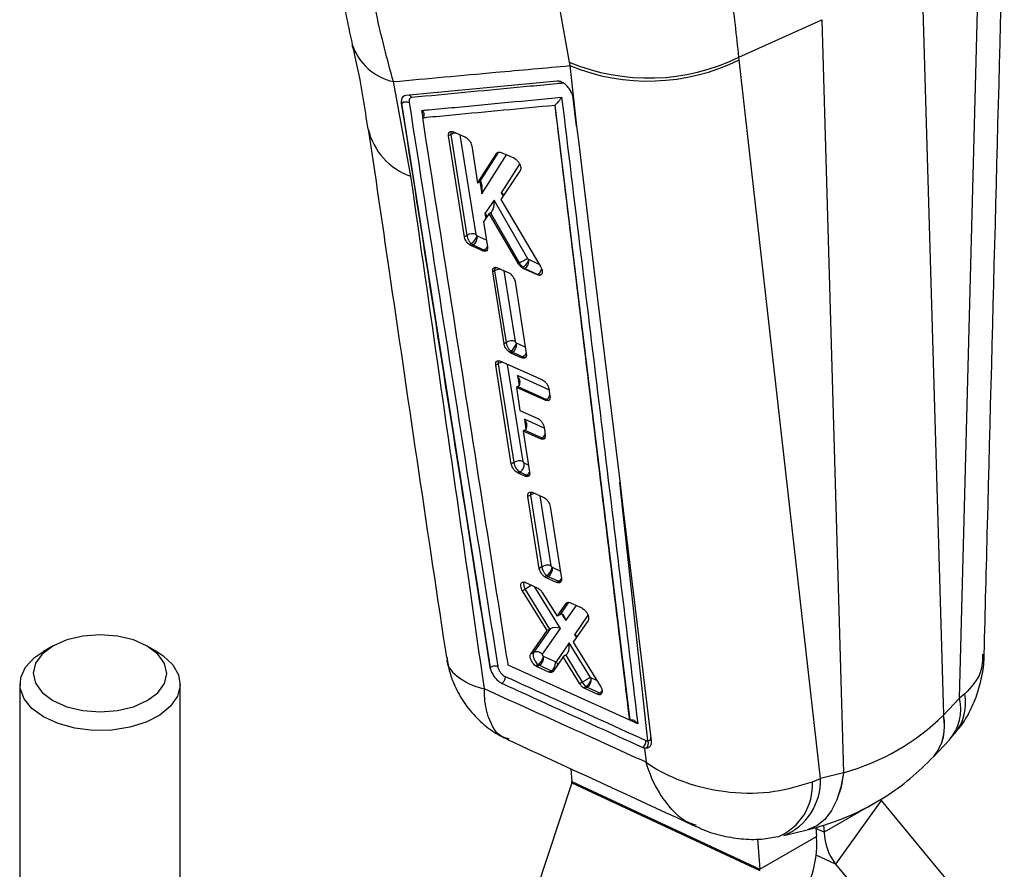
# Model space of a CAD drawing. Extents: x 29 to 375, y 22 to 285.
# Tile 26 of 27: x 317 to 361, y 174 to 212. Entities that reach past the tile are written whole.
import ezdxf

# ---------------------------------------------------------------- set-up
doc = ezdxf.new("R2010")
doc.units = 0
doc.layers.get('0').update_dxf_attribs({"linetype": 'CONTINUOUS'})

msp = doc.modelspace()

# ---------------------------------------------------------------- linework, layer by layer
at = {"color": 7, "linetype": 'CONTINUOUS'}
for p, q in [((358.895213, 181.515369), (359.806272, 216.435269)), ((357.191971, 214.591923), (358.172684, 180.750249)), ((340.845121, 212.951384), (341.364176, 210.096642)), ((348.986735, 210.314164), (352.710881, 212.005045)), ((352.710881, 212.005045), (353.691594, 178.163371)), ((348.99963, 210.196728), (348.986735, 210.314164)), ((352.648326, 177.909118), (348.99963, 210.196728)), ((341.364176, 210.096642), (341.394813, 209.941037)), ((341.394813, 209.941037), (341.695967, 207.219717)), ((340.822724, 209.245878), (334.018228, 208.598552)), ((334.251873, 204.96859), (333.461299, 209.223523)), ((341.695967, 207.219717), (341.542951, 208.480022)), ((333.834483, 208.25456), (333.829092, 208.251448)), ((333.829121, 208.251464), (337.813254, 182.895101)), ((340.724234, 208.171063), (340.718858, 208.167149)), ((340.718858, 208.167149), (344.080837, 180.521225)), ((336.039654, 206.839586), (335.940393, 206.782284)), ((336.656086, 202.249556), (335.940393, 206.782284)), ((336.039685, 206.839691), (336.039654, 206.839586)), ((336.039654, 206.839586), (336.76234, 202.310894)), ((336.159262, 206.9656), (336.669646, 206.744569)), ((336.669646, 206.744569), (336.748906, 206.69823)), ((336.980964, 206.332382), (337.243236, 204.662808)), ((337.243236, 204.662808), (338.109154, 206.002296)), ((338.166434, 206.035363), (337.331503, 204.713416)), ((338.166434, 206.035363), (338.109154, 206.002296)), ((338.166535, 206.035422), (338.166434, 206.035363)), ((338.166536, 206.035428), (338.220695, 206.054259)), ((338.306466, 206.034632), (338.868807, 205.790346)), ((338.868807, 205.790346), (338.94216, 205.748132)), ((339.156709, 205.224753), (338.296509, 203.927257)), ((337.317789, 204.705847), (337.243236, 204.662808)), ((338.296509, 203.927257), (340.079049, 200.906808)), ((337.987158, 203.901804), (337.578901, 203.292195)), ((339.509668, 201.264053), (337.987158, 203.901804)), ((337.766307, 203.288684), (337.5165, 202.92326)), ((337.825842, 203.323053), (337.766307, 203.288684)), ((339.088925, 201.034361), (337.766307, 203.288684)), ((337.829553, 203.325254), (339.136128, 201.061611)), ((337.5165, 202.92326), (337.693338, 201.797543)), ((336.76234, 202.310894), (336.656086, 202.249556)), ((337.235017, 202.28379), (337.220369, 202.293141)), ((336.959673, 201.941163), (336.875484, 201.892562)), ((336.967306, 201.836176), (336.875484, 201.892562)), ((337.047943, 201.882726), (336.967306, 201.836176)), ((337.475797, 201.614052), (336.967306, 201.836176)), ((337.047943, 201.882726), (337.545969, 201.654572)), ((337.545972, 201.654563), (337.475797, 201.614052)), ((338.145024, 200.854563), (338.62133, 200.645983)), ((339.136128, 201.061611), (339.088925, 201.034361)), ((339.281805, 200.875057), (339.24535, 200.854012)), ((339.330862, 200.802337), (339.24535, 200.854012)), ((339.281805, 200.875057), (339.281819, 200.875065)), ((339.537452, 201.231386), (339.509668, 201.264053)), ((339.551399, 201.222624), (339.537452, 201.231386)), ((338.013196, 200.721503), (337.927204, 200.671861)), ((338.434736, 197.439844), (337.927204, 200.671861)), ((338.013224, 200.721607), (338.013196, 200.721503)), ((338.013196, 200.721503), (338.528259, 197.493834)), ((338.62133, 200.645983), (338.688948, 200.607528)), ((339.364232, 200.821601), (339.330862, 200.802337)), ((339.930625, 200.539443), (339.330862, 200.802337)), ((339.364232, 200.821601), (339.952493, 200.55211)), ((339.952518, 200.552082), (339.930625, 200.539443)), ((339.952493, 200.55211), (339.952518, 200.552082)), ((338.931188, 200.232794), (339.436135, 196.999141)), ((338.528259, 197.493834), (338.434736, 197.439844)), ((338.528259, 197.493834), (338.528273, 197.493827)), ((339.001174, 197.466603), (338.98808, 197.474683)), ((338.735426, 197.115856), (338.663444, 197.074302)), ((338.744676, 197.02561), (338.663444, 197.074302)), ((338.813954, 197.065604), (338.744676, 197.02561)), ((339.219495, 196.816166), (338.744676, 197.02561)), ((338.813954, 197.065604), (339.280963, 196.851659)), ((339.280967, 196.851653), (339.219495, 196.816166)), ((338.167192, 196.540222), (338.061794, 196.479377)), ((338.762237, 192.035697), (338.061794, 196.479377)), ((338.167192, 196.540222), (338.875576, 192.101127)), ((338.275324, 196.658812), (340.139901, 195.835528)), ((339.060264, 195.5203), (338.987026, 195.47802)), ((339.060264, 195.5203), (340.338652, 194.934892)), ((338.987026, 195.47802), (339.14841, 194.448752)), ((340.284684, 194.903737), (338.987026, 195.47802)), ((340.445043, 195.426503), (340.498306, 195.083168)), ((340.338652, 194.934892), (340.284684, 194.903737)), ((339.14841, 194.448752), (339.9265, 194.10378)), ((339.372683, 193.562683), (339.294421, 193.517504)), ((339.294421, 193.517504), (339.584165, 191.669471)), ((340.071671, 193.172216), (339.294421, 193.517504)), ((339.372683, 193.562683), (340.139659, 193.211465)), ((340.231382, 193.694606), (340.284783, 193.351351)), ((340.139659, 193.211465), (340.071671, 193.172216)), ((338.875576, 192.101127), (338.762237, 192.035697)), ((339.157305, 191.678692), (339.067054, 191.626591)), ((339.371691, 191.490687), (339.067054, 191.626591)), ((339.157305, 191.678692), (339.458407, 191.540747)), ((339.458407, 191.540747), (339.371691, 191.490687)), ((339.726417, 190.758697), (340.198431, 190.547639)), ((339.620442, 190.640562), (339.510998, 190.577381)), ((340.018621, 187.345471), (339.510998, 190.577381)), ((339.620466, 190.64066), (339.620442, 190.640562)), ((339.620442, 190.640562), (340.135502, 187.412945)), ((340.198431, 190.547639), (340.253118, 190.517288)), ((340.505879, 190.132936), (341.010107, 186.898919)), ((340.135502, 187.412945), (340.018621, 187.345471)), ((340.135502, 187.412945), (340.135522, 187.412937)), ((340.608642, 187.385581), (340.597433, 187.392225)), ((339.403722, 186.714888), (339.924529, 186.47962)), ((340.354379, 187.025716), (340.257589, 186.96984)), ((340.32602, 186.929646), (340.257589, 186.96984)), ((340.421291, 186.984645), (340.32602, 186.929646)), ((340.796089, 186.717454), (340.32602, 186.929646)), ((340.421291, 186.984645), (340.888305, 186.770698)), ((340.8883, 186.770687), (340.796089, 186.717454)), ((340.888313, 186.770694), (340.8883, 186.770687)), ((339.382231, 186.401779), (339.267973, 186.335819)), ((340.369693, 184.552001), (339.267973, 186.335819)), ((339.382231, 186.401779), (340.481993, 184.616831)), ((339.924529, 186.47962), (339.973938, 186.452446)), ((340.151162, 186.26659), (340.820636, 185.195392)), ((341.421172, 185.802801), (341.924883, 185.574777)), ((340.820636, 185.195392), (341.230887, 185.777456)), ((341.924883, 185.574777), (341.966796, 185.552284)), ((340.947619, 185.268698), (340.820636, 185.195392)), ((342.207148, 185.004191), (341.542456, 184.035988)), ((339.634726, 183.501043), (340.369693, 184.552001)), ((340.504843, 184.630494), (339.774466, 183.581723)), ((340.163824, 183.495654), (340.964305, 184.645091)), ((340.481993, 184.616831), (340.369693, 184.552001)), ((341.542456, 184.035988), (342.758106, 182.075898)), ((318.171566, 183.862435), (317.74776, 183.618907)), ((322.830301, 183.613466), (322.407017, 183.857901)), ((339.774404, 183.581678), (339.634726, 183.501043)), ((339.774466, 183.581723), (339.774404, 183.581678)), ((341.357113, 184.007639), (340.777382, 183.156118)), ((342.316503, 182.450446), (341.357113, 184.007639)), ((340.213931, 183.393305), (340.203661, 183.399231)), ((340.742074, 183.151352), (340.213931, 183.393305)), ((341.092232, 183.378148), (340.637803, 182.713761)), ((341.202164, 183.44161), (341.092232, 183.378148)), ((341.835361, 182.167285), (341.092232, 183.378148)), ((341.205073, 183.443324), (341.950346, 182.233664)), ((337.814121, 182.8956), (337.813255, 182.8951)), ((337.813255, 182.8951), (337.818399, 182.86692)), ((337.814121, 182.8956), (337.814069, 182.896158)), ((344.080837, 180.521225), (338.621828, 182.998386)), ((339.963728, 183.030309), (339.854269, 182.96712)), ((339.917985, 182.929886), (339.854269, 182.96712)), ((340.026376, 182.992459), (339.917985, 182.929886)), ((340.448336, 182.687651), (339.917985, 182.929886)), ((339.963694, 183.030396), (339.963728, 183.030309)), ((340.026376, 182.992459), (340.556026, 182.749819)), ((340.556008, 182.749809), (340.448336, 182.687651)), ((340.556026, 182.749819), (340.556008, 182.749809)), ((342.347581, 182.416914), (342.316503, 182.450446)), ((342.357312, 182.411383), (342.347581, 182.416914)), ((316.687455, 182.146204), (316.675181, 170.68215)), ((323.875177, 170.674441), (323.887449, 182.138496)), ((341.950326, 182.233652), (341.835361, 182.167285)), ((341.950346, 182.233664), (341.950326, 182.233652)), ((342.114507, 182.042989), (342.007532, 181.981234)), ((342.063496, 181.94931), (342.007532, 181.981234)), ((342.169646, 182.010589), (342.063496, 181.94931)), ((342.624248, 181.692768), (342.063496, 181.94931)), ((342.169646, 182.010589), (342.730063, 181.753854)), ((342.730063, 181.753854), (342.624248, 181.692768)), ((358.174357, 180.752019), (358.895213, 181.515369)), ((359.128783, 181.708813), (358.895213, 181.515369)), ((344.082145, 180.52198), (344.080837, 180.521225)), ((344.094657, 180.528766), (344.082145, 180.52198)), ((357.728224, 178.886312), (358.44908, 179.649661)), ((358.443292, 179.654297), (358.688365, 179.9471)), ((344.665009, 179.302083), (344.749148, 179.272855)), ((344.749148, 179.272855), (344.817685, 178.634677)), ((344.82098, 179.264428), (344.749148, 179.272855)), ((341.439011, 178.342704), (341.484546, 177.76754)), ((352.289599, 177.760636), (352.648326, 177.909118)), ((353.689178, 178.162781), (352.648326, 177.909118)), ((341.476332, 177.707104), (337.65925, 166.170526)), ((341.476332, 177.707104), (349.922941, 173.765408)), ((341.484546, 177.76754), (349.931155, 173.825844)), ((355.357418, 176.958359), (352.811833, 175.488824)), ((355.374065, 176.912275), (353.327896, 174.06022)), ((355.374065, 176.912275), (360.604349, 170.59863)), ((352.443792, 175.711528), (352.47674, 175.295379)), ((352.786415, 175.809868), (352.811833, 175.488824)), ((349.823172, 175.189779), (349.931155, 173.825844)), ((349.931155, 173.825844), (352.47674, 175.295379)), ((351.008534, 175.344812), (352.049386, 175.598475)), ((353.327896, 174.06022), (358.558182, 167.746573))]:
    msp.add_line(p, q, dxfattribs=at)
at = {"color": 8, "linetype": 'CONTINUOUS'}
for p, q in [((341.112999, 209.147839), (341.08885, 209.151147)), ((334.794535, 207.619663), (334.746704, 207.926421)), ((337.181241, 202.35773), (336.46721, 206.832238)), ((337.437506, 204.178176), (338.54467, 205.93115)), ((339.131935, 205.512396), (338.299827, 204.228113)), ((337.350938, 204.720579), (337.437506, 204.178176)), ((338.299827, 204.228113), (338.391452, 204.070467)), ((337.578901, 203.292195), (337.614824, 203.067093)), ((337.646572, 202.095252), (337.235017, 202.28379)), ((340.019124, 201.00835), (339.551399, 201.222624)), ((338.947184, 197.540572), (338.438881, 200.725881)), ((339.391028, 197.288002), (339.001174, 197.466603)), ((339.294477, 192.147963), (338.59734, 196.516629)), ((340.453992, 195.368812), (339.03479, 196.018694)), ((339.03479, 196.018694), (339.108169, 195.5589)), ((340.237816, 193.65325), (339.347209, 194.061077)), ((339.347209, 194.061077), (339.420588, 193.601287)), ((339.533416, 191.993155), (339.345487, 192.079248)), ((344.897577, 179.593955), (343.638393, 191.20751)), ((340.554433, 187.459647), (340.051144, 190.613497)), ((340.959273, 187.224951), (340.608642, 187.385581)), ((340.964305, 184.645091), (339.799078, 186.53629)), ((341.337784, 185.824145), (340.950464, 185.270331)), ((341.298463, 185.816467), (341.230887, 185.777456)), ((341.210724, 184.999682), (341.687942, 185.682035)), ((341.032335, 185.285511), (341.210724, 184.999682)), ((342.202896, 185.250631), (341.603135, 184.369739)), ((341.603135, 184.369739), (341.683287, 184.241127)), ((342.626531, 182.288049), (342.357312, 182.411383)), ((344.445936, 180.362295), (344.087908, 180.525106)), ((352.811833, 175.488824), (352.447981, 175.65862)), ((353.327896, 174.06022), (352.45729, 174.466497))]:
    msp.add_line(p, q, dxfattribs=at)
at = {"color": 7, "linetype": 'CONTINUOUS', "flags": 128}
for points in [[(341.695967, 207.219717), (341.776208, 206.558683), (342.535943, 200.298326), (343.556188, 191.885744)], [(343.556188, 191.885744), (343.599899, 191.525136), (343.78957, 189.96015), (344.547766, 183.700265), (345.04383, 179.600288)], [(318.166657, 181.407358), (318.787977, 181.13135), (319.511519, 180.957607), (320.287976, 180.897967), (321.064431, 180.9565), (321.787974, 181.129211), (322.409295, 181.404334), (322.88605, 181.763117), (323.185752, 182.181112), (323.287976, 182.62983), (323.185753, 183.078697), (322.886053, 183.497119), (322.409297, 183.856583), (321.787977, 184.132591), (321.064435, 184.306334), (320.287978, 184.365974), (319.511521, 184.307442), (318.787978, 184.134731), (318.166657, 183.859608), (317.689902, 183.500825), (317.3902, 183.08283), (317.287978, 182.634111), (317.3902, 182.185244), (317.689901, 181.766822), (318.166657, 181.407358)], [(317.741868, 180.672815), (317.223432, 181.052163), (316.87018, 181.490281), (316.701153, 181.963553), (316.725464, 182.446464), (316.941804, 182.91298), (317.338506, 183.337951), (317.74776, 183.618907)], [(322.830301, 183.613466), (323.111349, 183.430924), (323.55016, 183.019407), (323.813078, 182.560609), (323.885927, 182.079263), (323.764784, 181.601317), (323.456175, 181.152539), (322.97674, 180.757122), (322.352326, 180.436382), (321.616592, 180.207612), (320.809206, 180.083143), (319.97369, 180.069689), (319.15509, 180.167971), (318.397537, 180.372691), (317.741868, 180.672815), (317.741868, 180.672815)]]:
    msp.add_lwpolyline(points, dxfattribs=at)
at = {"color": 8, "linetype": 'CONTINUOUS', "flags": 128}
for points in [[(338.178121, 206.046003), (338.166559, 206.035458), (338.166535, 206.035422), (338.166535, 206.035422)], [(338.188146, 196.675759), (338.166852, 196.600078), (338.167191, 196.540285), (338.167196, 196.540225), (338.167196, 196.540225)], [(339.334021, 186.731951), (339.315541, 186.670302), (339.320557, 186.571305), (339.353699, 186.46113), (339.382196, 186.401842), (339.382231, 186.401779), (339.382231, 186.401779)], [(353.689178, 178.162781), (353.571673, 177.521479), (353.387748, 176.949938), (353.141967, 176.462345), (352.840432, 176.070803), (352.490628, 175.785026), (352.101238, 175.612117), (352.049386, 175.598475)], [(353.691594, 178.163371), (353.574207, 177.522036), (353.390383, 176.950478), (353.144686, 176.462886), (352.843214, 176.071367), (352.493453, 175.785644), (352.104088, 175.612802), (352.053639, 175.59951)]]:
    msp.add_lwpolyline(points, dxfattribs=at)
at = {"color": 8, "linetype": 'CONTINUOUS'}
for centre, radius, start, end in [((333.996236, 211.667998), 2.502322, 197.9798904, 257.6562594), ((341.00683, 184.092579), 2.823424, 117.8481586, 125.1276678), ((342.539324, 182.061051), 0.361596, 301.8362136, 326.4629966), ((356.831365, 181.022688), 2.121839, 319.6772594, 13.4263601), ((356.968632, 181.290353), 2.20031, 322.0386915, 10.9634225), ((356.069996, 180.267018), 2.157501, 320.0916031, 12.9427239), ((356.072102, 180.268522), 2.157138, 320.151414, 12.9522154), ((349.982681, 177.807537), 2.66758, 292.5779785, 2.1823425), ((349.761908, 177.618388), 2.53169, 292.9347553, 3.2209707)]:
    msp.add_arc(centre, radius, start, end, dxfattribs=at)
at = {"color": 7, "linetype": 'CONTINUOUS'}
for centre, radius, start, end in [((344.933687, 218.677621), 9.293794, 247.4136944, 295.8554757), ((344.913756, 218.499786), 9.253926, 247.6499059, 296.2014599), ((335.177421, 207.729909), 2.912306, 192.6522477, 251.469714), ((337.017833, 201.922506), 0.46489, 69.4210206, 123.3380254), ((336.615477, 202.468628), 0.629834, 303.1263967, 343.8218897), ((336.812941, 202.236503), 0.424716, 303.5947422, 6.3925424), ((340.129578, 199.67437), 1.706276, 111.3037122, 125.6077419), ((339.129164, 201.175501), 0.424856, 303.5928663, 6.3680421), ((338.412157, 197.611835), 0.592029, 303.0955388, 346.6048933), ((338.578836, 197.41958), 0.424947, 303.5928094, 6.353028), ((338.422678, 196.146086), 0.469698, 95.235702, 122.9520548), ((340.113838, 195.278015), 0.410213, 303.2327875, 338.0324033), ((339.928683, 193.541338), 0.39157, 302.601579, 334.4521705), ((339.13107, 191.712742), 0.464887, 69.4209446, 123.3383479), ((338.921466, 192.033972), 0.426431, 303.5766281, 6.0948107), ((339.253118, 191.863882), 0.382831, 302.4280083, 330.3610796), ((340.05157, 187.490373), 0.554616, 303.0916656, 349.8070084), ((340.186084, 187.338794), 0.425141, 303.5900315, 6.3181315), ((339.79101, 183.346887), 0.425461, 303.5869905, 6.2633754), ((341.934199, 182.365166), 0.425629, 303.5849551, 6.2337566), ((344.456758, 179.580705), 0.347846, 306.7760403, 6.0265599), ((344.644018, 179.479228), 0.278306, 309.4833254, 24.345157), ((341.328958, 177.75791), 0.155885, 340.9789866, 3.5420068), ((355.439255, 176.961872), 0.081913, 182.4585799, 217.264668), ((347.653333, 174.996877), 4.832635, 340.9791211, 3.5412957), ((355.34871, 175.597723), 2.539214, 182.457988, 217.2650928)]:
    msp.add_arc(centre, radius, start, end, dxfattribs=at)
for centre, major_axis, ratio, start_param, end_param in [((337.162, 204.457394), (0.255483, 0.27009), 0.244231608, 0.620503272, 0.686540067), ((337.229759, 204.03284), (0.14125, 0.687867), 0.257165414, 4.977738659, 6.490850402), ((338.09208, 204.082774), (0.331919, -0.008037), 0.574145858, 0.338958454, 0.908495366), ((337.779411, 203.756467), (0.014983, 0.449664), 0.478963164, 3.445441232, 5.057426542), ((337.371154, 203.146856), (0.302867, -0.066431), 0.722393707, 0.276407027, 0.983607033), ((337.678941, 203.606445), (-0.128443, 0.292733), 0.76600931, 3.226051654, 3.243611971), ((337.01962, 202.185935), (-0.183557, 0.307589), 0.570689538, 2.095590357, 2.445616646), ((339.33615, 201.130056), (-0.187717, 0.313521), 0.569998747, 1.450017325, 2.120364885), ((339.335938, 201.12527), (-0.183917, 0.308103), 0.570628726, 2.119327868, 2.445106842), ((338.785673, 197.369562), (-0.184141, 0.308423), 0.570590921, 2.134975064, 2.444806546), ((338.827044, 195.873357), (-0.256658, 0.337746), 0.597388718, 3.109715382, 4.688864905), ((339.039991, 195.775844), (0.126824, 0.271879), 0.629909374, 3.874283, 3.954227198), ((339.139462, 193.915741), (-0.256658, 0.337746), 0.597388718, 3.109715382, 4.688864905), ((339.35241, 193.818228), (0.126824, 0.271879), 0.629909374, 3.874283, 3.954227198), ((340.39303, 187.289386), (-0.184745, 0.309283), 0.570489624, 2.181332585, 2.444069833), ((340.837458, 185.119552), (0.23663, 0.187329), 0.199814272, 0.922695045, 0.936115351), ((341.002977, 184.854345), (0.011338, 0.433135), 0.501872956, 5.06768158, 6.578945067), ((340.592106, 184.766666), (0.236559, 0.187802), 0.201177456, 4.076412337, 4.181166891), ((340.756558, 184.499754), (0.336311, -0.009439), 0.564142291, 0.920884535, 2.432224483), ((341.395389, 184.2244), (0.33629, -0.006802), 0.560274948, 0.350068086, 0.916288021), ((341.149367, 183.862301), (0.009971, 0.437629), 0.497003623, 3.446129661, 5.062221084), ((341.049965, 183.716299), (-0.144605, 0.278847), 0.781195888, 3.176873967, 3.190626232), ((339.998015, 183.299249), (-0.186271, 0.31146), 0.570235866, 2.198765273, 2.442800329), ((342.1417, 182.319856), (-0.188408, 0.314507), 0.569886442, 1.504195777, 2.226499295), ((342.141189, 182.318766), (-0.187295, 0.31292), 0.570067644, 2.228472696, 2.442081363), ((342.918013, 196.595397), (-15.054081, 16.038849), 0.668297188, 2.811932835, 3.160560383), ((356.500229, 190.638996), (4.76005, 12.553775), 0.493882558, 4.011979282, 4.012198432), ((355.305272, 189.949162), (8.493317, 10.62559), 0.678760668, 3.862825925, 3.863045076)]:
    msp.add_ellipse(centre, major_axis=major_axis, ratio=ratio, start_param=start_param, end_param=end_param, dxfattribs=at)
for points, knots in [([(360.005476, 183.494973), (360.055346, 185.427948), (360.353096, 196.968643), (360.656639, 208.513581), (360.90934, 218.124834)], [0, 0, 0, 0, 0.167492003, 1, 1, 1, 1]), ([(330.710161, 216.403531), (330.726221, 216.230864), (330.799031, 215.448061), (330.996381, 214.087254), (331.279049, 212.413027), (331.511485, 211.375727), (331.618904, 210.896343)], [0, 0, 0, 0, 0.089043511, 0.40368869, 0.724416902, 1, 1, 1, 1]), ([(348.986735, 210.314164), (348.881644, 211.282257), (348.668165, 213.24881), (348.354548, 215.477863), (348.195318, 216.6096)], [0, 0, 0, 0, 0.492278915, 1, 1, 1, 1]), ([(333.461299, 209.223523), (333.191106, 210.224806), (332.644583, 212.250112), (332.304069, 214.479372), (332.131901, 215.606518)], [0, 0, 0, 0, 0.494385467, 1, 1, 1, 1]), ([(331.606368, 210.865639), (331.621048, 210.806866), (331.822955, 209.998492), (332.067605, 208.730404), (332.242245, 207.557643), (332.311671, 207.091419)], [0, 0, 0, 0, 0.045104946, 0.620386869, 1, 1, 1, 1]), ([(333.461299, 209.223523), (334.993741, 209.362886), (337.637163, 209.603282), (340.282871, 209.841091), (341.394813, 209.941037)], [0, 0, 0, 0, 0.579718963, 1, 1, 1, 1]), ([(341.467835, 208.728718), (341.450513, 208.762527), (341.401736, 208.85773), (341.290496, 209.004715), (341.138649, 209.14266), (340.980506, 209.229904), (340.876459, 209.249777), (340.828171, 209.246275), (340.822866, 209.24589)], [0, 0, 0, 0, 0.1181515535, 0.3327010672, 0.5469811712, 0.7606719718, 0.973708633, 1, 1, 1, 1]), ([(341.08885, 209.151147), (340.990238, 209.141779), (340.497179, 209.09494), (338.42644, 208.89828), (336.257462, 208.692493), (334.483218, 208.524391), (334.286046, 208.50571)], [0, 0, 0, 0, 0.043477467, 0.217387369, 0.913028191, 1, 1, 1, 1]), ([(334.018235, 208.598542), (333.981983, 208.589386), (333.909483, 208.571076), (333.840874, 208.478715), (333.816726, 208.36567), (333.82592, 208.280804), (333.829058, 208.25184)], [0, 0, 0, 0, 0.272319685, 0.544619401, 0.844587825, 1, 1, 1, 1]), ([(334.286048, 208.505702), (334.273012, 208.503217), (334.234859, 208.495945), (334.190563, 208.456663), (334.163124, 208.385382), (334.167738, 208.324184), (334.170035, 208.293716)], [0, 0, 0, 0, 0.156200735, 0.457128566, 0.729720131, 1, 1, 1, 1]), ([(334.177766, 208.613733), (334.198812, 208.602349), (334.242499, 208.578717), (334.271182, 208.530626), (334.286048, 208.505702)], [0, 0, 0, 0, 0.481722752, 1, 1, 1, 1]), ([(334.746704, 207.926421), (334.845227, 207.935737), (335.337839, 207.982318), (337.429225, 208.180076), (339.422737, 208.368982), (341.021999, 208.52053)], [0, 0, 0, 0, 0.0471126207, 0.2355617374, 1, 1, 1, 1]), ([(340.724234, 208.171063), (340.735684, 208.180147), (340.761638, 208.200742), (340.811744, 208.248707), (340.882382, 208.325178), (340.9588, 208.422024), (341.003017, 208.488474), (341.021635, 208.519915), (341.021999, 208.52053)], [0, 0, 0, 0, 0.084473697, 0.19149307, 0.360723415, 0.667066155, 0.993490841, 1, 1, 1, 1]), ([(341.021999, 208.52053), (341.597524, 203.800972), (342.741944, 194.416211), (343.880136, 185.02881), (344.445936, 180.362295)], [0, 0, 0, 0, 0.502895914, 1, 1, 1, 1]), ([(341.542951, 208.480022), (341.530907, 208.542439), (341.515177, 208.623954), (341.476821, 208.708832), (341.467835, 208.728718)], [0, 0, 0, 0, 0.765715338, 1, 1, 1, 1]), ([(333.834449, 208.255364), (333.83438, 208.255843), (333.834308, 208.25634), (333.834227, 208.256839), (333.834224, 208.256858)], [0, 0, 0, 0, 0.960926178, 1, 1, 1, 1]), ([(333.834393, 208.255736), (333.858663, 208.26955), (333.907202, 208.297178), (334.000646, 208.31709), (334.094797, 208.318184), (334.144993, 208.301624), (334.170091, 208.293345)], [0, 0, 0, 0, 0.250001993, 0.500000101, 0.749999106, 1, 1, 1, 1]), ([(337.814069, 182.896158), (337.405443, 185.480154), (336.06974, 193.926621), (334.750266, 202.384294), (333.834454, 208.254543)], [0, 0, 0, 0, 0.305926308, 1, 1, 1, 1]), ([(334.170038, 208.293715), (335.086597, 202.423243), (336.407132, 193.965356), (337.744841, 185.518217), (338.15407, 182.93409)], [0, 0, 0, 0, 0.694082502, 1, 1, 1, 1]), ([(334.746704, 207.926421), (334.747523, 207.925574), (334.752164, 207.92078), (334.778522, 207.89192), (334.815075, 207.837742), (334.839719, 207.762363), (334.839738, 207.696005), (334.820214, 207.641134), (334.792899, 207.616058), (334.780181, 207.604383)], [0, 0, 0, 0, 0.008683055, 0.049167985, 0.289065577, 0.49652331, 0.67774864, 0.849966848, 1, 1, 1, 1]), ([(334.780181, 207.604383), (334.834752, 207.609546), (335.28332, 207.651985), (337.262471, 207.839374), (339.187742, 208.02195), (340.718858, 208.167149)], [0, 0, 0, 0, 0.027573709, 0.226655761, 1, 1, 1, 1]), ([(344.082145, 180.52198), (343.524323, 185.125504), (342.407426, 194.342889), (341.289833, 203.555673), (340.724304, 208.170497), (340.724234, 208.171063)], [0, 0, 0, 0, 0.499408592, 0.999938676, 1, 1, 1, 1]), ([(338.621828, 182.998386), (338.619418, 183.013707), (338.534167, 183.555649), (338.117831, 186.204287), (336.835326, 194.387946), (335.64379, 202.050598), (334.780181, 207.604383)], [0, 0, 0, 0, 0.001869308, 0.066123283, 0.323139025, 1, 1, 1, 1]), ([(332.337844, 207.084179), (332.644768, 204.991522), (333.787117, 197.202791), (334.943641, 189.281291), (335.827723, 183.47768), (335.847518, 183.347732)], [0, 0, 0, 0, 0.264251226, 0.983525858, 1, 1, 1, 1]), ([(335.940393, 206.782284), (335.938094, 206.814558), (335.933496, 206.879111), (335.965507, 206.948618), (336.022634, 206.986688), (336.091655, 206.989897), (336.140166, 206.972462), (336.159267, 206.965597)], [0, 0, 0, 0, 0.21555543, 0.431136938, 0.646046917, 0.860638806, 1, 1, 1, 1]), ([(336.748906, 206.69823), (336.778737, 206.673152), (336.838395, 206.622996), (336.912412, 206.520569), (336.962058, 206.419597), (336.975252, 206.358731), (336.980964, 206.332382)], [0, 0, 0, 0, 0.265588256, 0.531163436, 0.797033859, 1, 1, 1, 1]), ([(338.109154, 206.002296), (338.120412, 206.015266), (338.146917, 206.045802), (338.214118, 206.063429), (338.27503, 206.044434), (338.306466, 206.034632)], [0, 0, 0, 0, 0.263235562, 0.61977628, 1, 1, 1, 1]), ([(338.94216, 205.748132), (338.972265, 205.723155), (339.032473, 205.673202), (339.108099, 205.570128), (339.161826, 205.460206), (339.186639, 205.353995), (339.182341, 205.273582), (339.16382, 205.2383), (339.156709, 205.224753)], [0, 0, 0, 0, 0.178117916, 0.356218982, 0.534517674, 0.712474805, 0.889598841, 1, 1, 1, 1]), ([(337.554333, 181.928967), (337.308762, 183.643684), (336.211386, 191.306196), (335.108193, 198.998032), (334.251873, 204.96859)], [0, 0, 0, 0, 0.22377997, 1, 1, 1, 1]), ([(336.875484, 201.892562), (336.845979, 201.919063), (336.78697, 201.972064), (336.715601, 202.076927), (336.671988, 202.17294), (336.660464, 202.228463), (336.656086, 202.249556)], [0, 0, 0, 0, 0.276718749, 0.553423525, 0.830346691, 1, 1, 1, 1]), ([(336.76234, 202.310894), (336.762342, 202.310874), (336.765953, 202.275941), (336.781761, 202.20208), (336.833051, 202.090552), (336.896115, 202.002066), (336.941429, 201.957043), (336.959655, 201.941177), (336.959672, 201.941163)], [0, 0, 0, 0, 0.000161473, 0.276780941, 0.548921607, 0.820977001, 0.999836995, 1, 1, 1, 1]), ([(337.220369, 202.293141), (337.216927, 202.296202), (337.208288, 202.303883), (337.196168, 202.319652), (337.185622, 202.33914), (337.182704, 202.351521), (337.181241, 202.35773)], [0, 0, 0, 0, 0.181964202, 0.456641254, 0.727468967, 1, 1, 1, 1]), ([(337.693338, 201.797543), (337.695656, 201.765215), (337.700292, 201.700555), (337.668456, 201.630983), (337.611564, 201.592923), (337.542907, 201.589804), (337.494688, 201.607228), (337.475797, 201.614055)], [0, 0, 0, 0, 0.2157289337, 0.431480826, 0.6466484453, 0.8615588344, 1, 1, 1, 1]), ([(337.689224, 201.823731), (337.684042, 201.811533), (337.665697, 201.768344), (337.61556, 201.704948), (337.569166, 201.671364), (337.545969, 201.654572)], [0, 0, 0, 0, 0.164449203, 0.582222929, 1, 1, 1, 1]), ([(337.927204, 200.671861), (337.924912, 200.704141), (337.920329, 200.768706), (337.952183, 200.838121), (338.009044, 200.876039), (338.077744, 200.879059), (338.12603, 200.861479), (338.145024, 200.854563)], [0, 0, 0, 0, 0.215528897, 0.431084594, 0.646058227, 0.860773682, 1, 1, 1, 1]), ([(339.24535, 200.854012), (339.215574, 200.879695), (339.156443, 200.930697), (339.111324, 200.999971), (339.088925, 201.034361)], [0, 0, 0, 0, 0.503557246, 1, 1, 1, 1]), ([(339.537452, 201.231386), (339.535845, 201.222902), (339.531929, 201.202228), (339.515715, 201.153716), (339.480613, 201.083209), (339.421871, 201.000362), (339.352405, 200.925479), (339.305343, 200.891872), (339.281812, 200.875068)], [0, 0, 0, 0, 0.075340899, 0.183585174, 0.387688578, 0.591795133, 0.795895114, 1, 1, 1, 1]), ([(340.079048, 200.906809), (340.09768, 200.870492), (340.134947, 200.797855), (340.156096, 200.691713), (340.147661, 200.603168), (340.108765, 200.541475), (340.044586, 200.513881), (339.980244, 200.520009), (339.940729, 200.535486), (339.930625, 200.539443)], [0, 0, 0, 0, 0.158541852, 0.317101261, 0.475144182, 0.632447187, 0.789281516, 0.946117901, 1, 1, 1, 1]), ([(338.688948, 200.607528), (338.718874, 200.583516), (338.778723, 200.535494), (338.854629, 200.434788), (338.909481, 200.329403), (338.924234, 200.263743), (338.93119, 200.232787)], [0, 0, 0, 0, 0.256797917, 0.513574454, 0.770665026, 1, 1, 1, 1]), ([(339.952493, 200.55211), (339.976011, 200.568801), (340.023048, 200.602183), (340.081039, 200.683156), (340.117252, 200.754007), (340.124958, 200.794775), (340.126652, 200.803735)], [0, 0, 0, 0, 0.304719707, 0.609444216, 0.914161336, 1, 1, 1, 1]), ([(338.663444, 197.074302), (338.633794, 197.099861), (338.574495, 197.150979), (338.501252, 197.254438), (338.453035, 197.35472), (338.440168, 197.414576), (338.434736, 197.439844)], [0, 0, 0, 0, 0.26795863, 0.535905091, 0.804085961, 1, 1, 1, 1]), ([(338.947184, 197.540572), (338.916345, 197.551098), (338.854667, 197.572149), (338.736978, 197.570953), (338.619623, 197.545916), (338.558723, 197.51119), (338.528273, 197.493827)], [0, 0, 0, 0, 0.25000144, 0.5000006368, 0.7499993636, 1, 1, 1, 1]), ([(338.528273, 197.493827), (338.528275, 197.493811), (338.530837, 197.469152), (338.54196, 197.406285), (338.582824, 197.302343), (338.651316, 197.196753), (338.706514, 197.138288), (338.735413, 197.115871), (338.73543, 197.115858)], [0, 0, 0, 0, 0.000117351, 0.190271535, 0.462639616, 0.732703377, 0.999844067, 1, 1, 1, 1]), ([(338.98808, 197.474683), (338.98275, 197.479385), (338.972089, 197.488791), (338.958905, 197.507689), (338.950376, 197.525686), (338.948111, 197.536248), (338.947184, 197.540572)], [0, 0, 0, 0, 0.271699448, 0.543446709, 0.813099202, 1, 1, 1, 1]), ([(339.436135, 196.999141), (339.438438, 196.966812), (339.443046, 196.902149), (339.411336, 196.832658), (339.354681, 196.794723), (339.286311, 196.791759), (339.238295, 196.809299), (339.219495, 196.816166)], [0, 0, 0, 0, 0.215687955, 0.43140477, 0.646618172, 0.861636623, 1, 1, 1, 1]), ([(339.430568, 197.034787), (339.423476, 197.017812), (339.403396, 196.969747), (339.350703, 196.901949), (339.30421, 196.868423), (339.280963, 196.851659)], [0, 0, 0, 0, 0.214439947, 0.607214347, 1, 1, 1, 1]), ([(338.061794, 196.479377), (338.059467, 196.511143), (338.054812, 196.574679), (338.085827, 196.64298), (338.14142, 196.680279), (338.208891, 196.683258), (338.256478, 196.665747), (338.275324, 196.658812)], [0, 0, 0, 0, 0.215153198, 0.430328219, 0.644986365, 0.859404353, 1, 1, 1, 1]), ([(340.139901, 195.835528), (340.169696, 195.819224), (340.229282, 195.786619), (340.315091, 195.701114), (340.385447, 195.600152), (340.429038, 195.503944), (340.440546, 195.448263), (340.445043, 195.426503)], [0, 0, 0, 0, 0.215137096, 0.430250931, 0.645845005, 0.861601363, 1, 1, 1, 1]), ([(340.498306, 195.083168), (340.500564, 195.051372), (340.505082, 194.987778), (340.473969, 194.919447), (340.418385, 194.88215), (340.350995, 194.879229), (340.303492, 194.896786), (340.284684, 194.903737)], [0, 0, 0, 0, 0.215105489, 0.430227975, 0.644896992, 0.859403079, 1, 1, 1, 1]), ([(339.9265, 194.10378), (339.956253, 194.087453), (340.015755, 194.054801), (340.101468, 193.96925), (340.171764, 193.86827), (340.215347, 193.772054), (340.226875, 193.716376), (340.231382, 193.694606)], [0, 0, 0, 0, 0.2151267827, 0.4302318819, 0.6457858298, 0.8615021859, 1, 1, 1, 1]), ([(340.284783, 193.351351), (340.28706, 193.319565), (340.291613, 193.255988), (340.260599, 193.187718), (340.205131, 193.150495), (340.137863, 193.147648), (340.090438, 193.165251), (340.071671, 193.172216)], [0, 0, 0, 0, 0.215110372, 0.43024373, 0.644949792, 0.859498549, 1, 1, 1, 1]), ([(339.067054, 191.626591), (339.037367, 191.642954), (338.977994, 191.675676), (338.892384, 191.761253), (338.822093, 191.86219), (338.778417, 191.958321), (338.766786, 192.013941), (338.762237, 192.035697)], [0, 0, 0, 0, 0.215110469, 0.430202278, 0.645709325, 0.861419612, 1, 1, 1, 1]), ([(338.875576, 192.101127), (338.875578, 192.101106), (338.878695, 192.066901), (338.894804, 191.993781), (338.944982, 191.884011), (339.015214, 191.785743), (339.08954, 191.716251), (339.137862, 191.688519), (339.157294, 191.678704), (339.15731, 191.678695)], [0, 0, 0, 0, 0.000127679, 0.215907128, 0.428294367, 0.639926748, 0.85320932, 0.999872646, 1, 1, 1, 1]), ([(339.345487, 192.079248), (339.3421, 192.081053), (339.333794, 192.08548), (339.32063, 192.097166), (339.308092, 192.11318), (339.298474, 192.13102), (339.295812, 192.142304), (339.294477, 192.147963)], [0, 0, 0, 0, 0.149112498, 0.365648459, 0.578428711, 0.788585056, 1, 1, 1, 1]), ([(339.584165, 191.669471), (339.586484, 191.637698), (339.591121, 191.574152), (339.560265, 191.505949), (339.50496, 191.468802), (339.437815, 191.466029), (339.390442, 191.483695), (339.371691, 191.490687)], [0, 0, 0, 0, 0.2150965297, 0.4302009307, 0.6449101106, 0.8594475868, 1, 1, 1, 1]), ([(339.510998, 190.577381), (339.508675, 190.609648), (339.50403, 190.674186), (339.535477, 190.743353), (339.591762, 190.780927), (339.659807, 190.78354), (339.707646, 190.765698), (339.726417, 190.758697)], [0, 0, 0, 0, 0.21552456, 0.43107267, 0.646221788, 0.861184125, 1, 1, 1, 1]), ([(340.253118, 190.517288), (340.282991, 190.494427), (340.342734, 190.448705), (340.420319, 190.349928), (340.480877, 190.239912), (340.497458, 190.168968), (340.505881, 190.132929)], [0, 0, 0, 0, 0.247870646, 0.495735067, 0.743832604, 1, 1, 1, 1]), ([(340.257589, 186.96984), (340.227971, 186.994302), (340.168735, 187.043226), (340.093719, 187.144926), (340.040005, 187.250123), (340.025417, 187.31517), (340.018621, 187.345471)], [0, 0, 0, 0, 0.258173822, 0.516339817, 0.774688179, 1, 1, 1, 1]), ([(340.554433, 187.459647), (340.523594, 187.470176), (340.461917, 187.491234), (340.344229, 187.490045), (340.226872, 187.465018), (340.165972, 187.430297), (340.135522, 187.412937)], [0, 0, 0, 0, 0.249997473, 0.500000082, 0.749998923, 1, 1, 1, 1]), ([(340.135522, 187.412937), (340.135524, 187.412923), (340.138307, 187.383666), (340.151996, 187.314795), (340.198153, 187.206469), (340.268863, 187.102085), (340.325925, 187.048309), (340.354367, 187.025732), (340.354384, 187.025719)], [0, 0, 0, 0, 0.000103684, 0.21918268, 0.481621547, 0.742265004, 0.999847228, 1, 1, 1, 1]), ([(340.597432, 187.392226), (340.59206, 187.396699), (340.581316, 187.405645), (340.567709, 187.424154), (340.558164, 187.442979), (340.555597, 187.454444), (340.554433, 187.459647)], [0, 0, 0, 0, 0.2620498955, 0.5241495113, 0.7840506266, 1, 1, 1, 1]), ([(339.267973, 186.335819), (339.24833, 186.371764), (339.209043, 186.443654), (339.183265, 186.550498), (339.186093, 186.642004), (339.219585, 186.707907), (339.279208, 186.740318), (339.345055, 186.738077), (339.388842, 186.72077), (339.403722, 186.714888)], [0, 0, 0, 0, 0.154008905, 0.308018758, 0.460795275, 0.616663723, 0.768848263, 0.921451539, 1, 1, 1, 1]), ([(341.010106, 186.898919), (341.012434, 186.866609), (341.01709, 186.801986), (340.985814, 186.732772), (340.929805, 186.695203), (340.862165, 186.692675), (340.814648, 186.710494), (340.796089, 186.717454)], [0, 0, 0, 0, 0.215666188, 0.4313446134, 0.6467335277, 0.8620217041, 1, 1, 1, 1]), ([(341.008083, 186.894341), (340.99167, 186.869983), (340.956585, 186.817913), (340.912022, 186.787098), (340.888305, 186.770698)], [0, 0, 0, 0, 0.467791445, 1, 1, 1, 1]), ([(339.973938, 186.452446), (340.003613, 186.430186), (340.062959, 186.385669), (340.120709, 186.313956), (340.146944, 186.27315), (340.151162, 186.26659)], [0, 0, 0, 0, 0.456327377, 0.912602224, 1, 1, 1, 1]), ([(341.230887, 185.777456), (341.241999, 185.789294), (341.268673, 185.817707), (341.333703, 185.832099), (341.391937, 185.812593), (341.421172, 185.802801)], [0, 0, 0, 0, 0.262320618, 0.629663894, 1, 1, 1, 1]), ([(341.966796, 185.552284), (341.99684, 185.530278), (342.056927, 185.486268), (342.136961, 185.388311), (342.198013, 185.279809), (342.232492, 185.170996), (342.239005, 185.071825), (342.217801, 185.026807), (342.207148, 185.004191)], [0, 0, 0, 0, 0.1664823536, 0.3329591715, 0.4995544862, 0.6660480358, 0.8322307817, 1, 1, 1, 1]), ([(339.774404, 183.581678), (339.774396, 183.581666), (339.766206, 183.570139), (339.746637, 183.534247), (339.734309, 183.455731), (339.749964, 183.346875), (339.793162, 183.23515), (339.857981, 183.13159), (339.91868, 183.065769), (339.955517, 183.036822), (339.963694, 183.030396)], [0, 0, 0, 0, 0.000101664, 0.098773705, 0.271360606, 0.445210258, 0.617382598, 0.778908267, 0.950923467, 1, 1, 1, 1]), ([(339.774466, 183.581723), (339.801086, 183.593984), (339.854326, 183.618507), (339.951217, 183.618079), (340.048788, 183.588645), (340.120553, 183.541767), (340.154259, 183.505848), (340.163824, 183.495654)], [0, 0, 0, 0, 0.223173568, 0.446349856, 0.669523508, 0.906216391, 1, 1, 1, 1]), ([(335.859096, 183.346197), (335.897213, 183.122301), (335.983464, 182.615668), (336.291776, 181.868939), (336.752524, 181.115406), (337.348742, 180.463937), (337.988228, 179.960449), (338.441368, 179.741149), (338.637168, 179.646391)], [0, 0, 0, 0, 0.140885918, 0.318797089, 0.498063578, 0.687656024, 0.865037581, 1, 1, 1, 1]), ([(339.854269, 182.96712), (339.824623, 182.99144), (339.765333, 183.040078), (339.689236, 183.141981), (339.633649, 183.251569), (339.605657, 183.358459), (339.606237, 183.445695), (339.626019, 183.484127), (339.634726, 183.501043)], [0, 0, 0, 0, 0.1728066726, 0.3456033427, 0.5185254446, 0.691440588, 0.8641829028, 1, 1, 1, 1]), ([(339.963694, 183.030396), (339.987191, 183.047165), (340.034184, 183.080704), (340.10132, 183.157289), (340.156359, 183.24296), (340.189765, 183.322115), (340.201339, 183.372921), (340.203263, 183.394724), (340.203661, 183.399231)], [0, 0, 0, 0, 0.203836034, 0.40767477, 0.611507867, 0.815347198, 0.961830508, 1, 1, 1, 1]), ([(340.203661, 183.399231), (340.202356, 183.400225), (340.195576, 183.405394), (340.184059, 183.41702), (340.171221, 183.435509), (340.162264, 183.455153), (340.158312, 183.474017), (340.159456, 183.487687), (340.162668, 183.493546), (340.163824, 183.495654)], [0, 0, 0, 0, 0.04229531, 0.219838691, 0.384623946, 0.55792925, 0.731299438, 0.903317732, 1, 1, 1, 1]), ([(340.556029, 182.749817), (340.579458, 182.766506), (340.626317, 182.799883), (340.685621, 182.880898), (340.728119, 182.973946), (340.746274, 183.060569), (340.746738, 183.118878), (340.743061, 183.144481), (340.742074, 183.151352)], [0, 0, 0, 0, 0.20322226, 0.406444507, 0.609665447, 0.812890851, 0.949790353, 1, 1, 1, 1]), ([(340.777382, 183.156118), (340.776955, 183.155563), (340.773876, 183.151568), (340.766746, 183.147549), (340.75475, 183.146891), (340.746383, 183.149835), (340.742074, 183.151352)], [0, 0, 0, 0, 0.05998362, 0.43234729, 0.707646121, 1, 1, 1, 1]), ([(340.846783, 183.019294), (340.844072, 183.031508), (340.83735, 183.061796), (340.81423, 183.108914), (340.789665, 183.140383), (340.777382, 183.156118)], [0, 0, 0, 0, 0.252542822, 0.626281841, 1, 1, 1, 1]), ([(358.686672, 179.946626), (358.770107, 180.039514), (359.045961, 180.346624), (359.393792, 180.960222), (359.733675, 181.755609), (359.929344, 182.593075), (360.01471, 183.185179), (360.00224, 183.490166), (360.001333, 183.512339)], [0, 0, 0, 0, 0.096318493, 0.318449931, 0.540614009, 0.763635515, 0.982816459, 1, 1, 1, 1]), ([(338.15407, 182.93409), (338.13487, 182.941143), (338.100428, 182.953795), (338.032094, 182.960183), (337.957669, 182.954621), (337.877135, 182.933205), (337.835091, 182.908507), (337.814069, 182.896158)], [0, 0, 0, 0, 0.19631236, 0.352151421, 0.568100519, 0.784050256, 1, 1, 1, 1]), ([(337.818399, 182.86692), (337.816891, 182.876528), (337.815379, 182.886156), (337.814124, 182.89558), (337.814121, 182.8956)], [0, 0, 0, 0, 0.997902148, 1, 1, 1, 1]), ([(337.818399, 182.86692), (337.835217, 182.806458), (337.868852, 182.68554), (337.976766, 182.499192), (338.112689, 182.336727), (338.240918, 182.232077), (338.31623, 182.19367), (338.341228, 182.180922)], [0, 0, 0, 0, 0.22262557, 0.445233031, 0.66763969, 0.889676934, 1, 1, 1, 1]), ([(338.15407, 182.93409), (338.159092, 182.910393), (338.171711, 182.850845), (338.218434, 182.748191), (338.292751, 182.640684), (338.383104, 182.549289), (338.445629, 182.514214), (338.476799, 182.496729)], [0, 0, 0, 0, 0.1418504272, 0.3564587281, 0.5704811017, 0.7858725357, 1, 1, 1, 1]), ([(340.637803, 182.713761), (340.62683, 182.701773), (340.600553, 182.673066), (340.53588, 182.658278), (340.477669, 182.677809), (340.448336, 182.687651)], [0, 0, 0, 0, 0.262361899, 0.628295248, 1, 1, 1, 1]), ([(338.476799, 182.496729), (338.478339, 182.482538), (338.481418, 182.454158), (338.476652, 182.406966), (338.465171, 182.358909), (338.446806, 182.311595), (338.422527, 182.267142), (338.393313, 182.22758), (338.365457, 182.199116), (338.347574, 182.185661), (338.341258, 182.180908)], [0, 0, 0, 0, 0.132524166, 0.265032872, 0.397558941, 0.530068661, 0.662591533, 0.795106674, 0.927624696, 1, 1, 1, 1]), ([(338.476799, 182.496729), (338.592002, 182.444388), (339.168014, 182.182683), (341.277901, 181.223541), (343.270375, 180.315529), (344.802681, 179.617225)], [0, 0, 0, 0, 0.054586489, 0.272932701, 1, 1, 1, 1]), ([(341.950346, 182.233664), (341.964484, 182.243533), (341.992761, 182.263271), (342.041627, 182.295345), (342.092765, 182.327609), (342.144673, 182.358994), (342.195128, 182.388204), (342.241924, 182.413916), (342.283905, 182.435629), (342.305637, 182.445507), (342.316503, 182.450446)], [0, 0, 0, 0, 0.1249997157, 0.2499990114, 0.3750015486, 0.4999998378, 0.6250001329, 0.7499971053, 0.8750003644, 1, 1, 1, 1]), ([(342.114512, 182.042992), (342.128805, 182.052693), (342.15739, 182.072094), (342.199821, 182.112308), (342.239635, 182.158607), (342.275232, 182.20988), (342.305124, 182.263746), (342.327837, 182.317812), (342.343205, 182.370319), (342.346122, 182.401383), (342.347581, 182.416914)], [0, 0, 0, 0, 0.125006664, 0.250011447, 0.375016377, 0.500013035, 0.625014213, 0.750013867, 0.87501113, 1, 1, 1, 1]), ([(344.817685, 178.634677), (343.602327, 179.187428), (341.182418, 180.288015), (338.760089, 181.383614), (337.554333, 181.928967)], [0, 0, 0, 0, 0.502232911, 1, 1, 1, 1]), ([(338.341258, 182.180908), (338.456416, 182.128582), (339.032208, 181.86695), (341.141328, 180.908037), (343.133179, 180.000232), (344.665009, 179.302087)], [0, 0, 0, 0, 0.054586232, 0.272931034, 1, 1, 1, 1]), ([(342.007532, 181.981234), (341.97798, 182.004436), (341.918879, 182.050838), (341.863351, 182.122567), (341.838515, 182.162247), (341.835361, 182.167285)], [0, 0, 0, 0, 0.466134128, 0.932217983, 1, 1, 1, 1]), ([(342.758106, 182.075898), (342.777774, 182.039901), (342.81711, 181.967909), (342.843294, 181.860449), (342.841108, 181.768002), (342.808377, 181.700941), (342.749509, 181.667495), (342.683716, 181.669078), (342.639608, 181.686649), (342.624248, 181.692768)], [0, 0, 0, 0, 0.153314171, 0.306615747, 0.4590762, 0.614738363, 0.766702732, 0.918758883, 1, 1, 1, 1]), ([(344.094657, 180.528766), (344.113398, 180.535326), (344.150769, 180.548407), (344.224292, 180.538267), (344.314079, 180.498132), (344.390318, 180.432728), (344.432591, 180.380866), (344.445266, 180.363228), (344.445936, 180.362295)], [0, 0, 0, 0, 0.157218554, 0.31351576, 0.54250957, 0.851208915, 0.99213238, 1, 1, 1, 1]), ([(338.636194, 179.634877), (339.05761, 179.441115), (341.869816, 178.148102), (344.67272, 176.851), (347.0556, 175.748273)], [0, 0, 0, 0, 0.149852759, 1, 1, 1, 1]), ([(344.802683, 179.617221), (344.831587, 179.606695), (344.864706, 179.594635), (344.893866, 179.594031), (344.897577, 179.593955)], [0, 0, 0, 0, 0.87272544, 1, 1, 1, 1]), ([(345.043835, 179.600285), (345.045431, 179.547258), (345.048667, 179.439786), (344.986672, 179.324232), (344.902503, 179.270749), (344.840354, 179.26593), (344.82098, 179.264428)], [0, 0, 0, 0, 0.284201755, 0.57599541, 0.867821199, 1, 1, 1, 1]), ([(352.052814, 175.599311), (352.364631, 175.683269), (353.139089, 175.891792), (354.321453, 176.372245), (355.561307, 177.058396), (356.714271, 177.886039), (357.386135, 178.548733), (357.726023, 178.883983)], [0, 0, 0, 0, 0.145292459, 0.360861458, 0.573597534, 0.784287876, 1, 1, 1, 1]), ([(344.817685, 178.634677), (344.821912, 178.63169), (345.233649, 178.340752), (345.809551, 178.028723), (347.055733, 177.551809), (348.531423, 177.226353), (350.56753, 177.234787), (351.733998, 177.590979), (352.289599, 177.760636)], [0, 0, 0, 0, 0.0021894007, 0.2132561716, 0.2609680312, 0.5212745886, 0.7719780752, 1, 1, 1, 1]), ([(347.051597, 175.769191), (347.121201, 175.732293), (347.470796, 175.546967), (348.154193, 175.34126), (349.076173, 175.176112), (349.950107, 175.15417), (350.497754, 175.253168), (350.741516, 175.297234)], [0, 0, 0, 0, 0.062327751, 0.3130531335, 0.5600641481, 0.8041812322, 1, 1, 1, 1])]:
    msp.add_open_spline(points, degree=3, knots=knots, dxfattribs=at)
at = {"color": 8, "linetype": 'CONTINUOUS'}
for points, knots in [([(333.834224, 208.256858), (333.834222, 208.256878), (333.8287, 208.308679), (333.829944, 208.406308), (333.869812, 208.522274), (333.927222, 208.559787), (333.954379, 208.577532)], [0, 0, 0, 0, 0.000130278, 0.34131366, 0.688421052, 1, 1, 1, 1]), ([(336.065767, 206.982113), (336.062589, 206.978433), (336.044762, 206.957793), (336.037067, 206.905902), (336.038989, 206.857288), (336.039685, 206.839691)], [0, 0, 0, 0, 0.121605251, 0.682041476, 1, 1, 1, 1]), ([(336.281724, 206.912567), (336.270686, 206.912853), (336.222, 206.914114), (336.130606, 206.890513), (336.069992, 206.856632), (336.039685, 206.839691)], [0, 0, 0, 0, 0.127865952, 0.563934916, 1, 1, 1, 1]), ([(337.545965, 201.654559), (337.545982, 201.654552), (337.56359, 201.646929), (337.609626, 201.630715), (337.663552, 201.630832), (337.693708, 201.645315), (337.702761, 201.649664)], [0, 0, 0, 0, 0.000287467, 0.300232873, 0.789905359, 1, 1, 1, 1]), ([(338.044965, 200.871151), (338.03971, 200.865283), (338.019536, 200.842757), (338.010471, 200.787888), (338.012493, 200.739197), (338.013224, 200.721607)], [0, 0, 0, 0, 0.183701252, 0.705099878, 1, 1, 1, 1]), ([(338.28239, 200.794411), (338.262393, 200.795158), (338.204836, 200.79731), (338.104216, 200.772803), (338.043555, 200.738672), (338.013224, 200.721607)], [0, 0, 0, 0, 0.210225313, 0.605113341, 1, 1, 1, 1]), ([(339.952518, 200.552082), (339.952535, 200.552075), (339.959334, 200.549116), (339.994755, 200.534323), (340.052575, 200.523081), (340.090445, 200.542081), (340.107286, 200.550531)], [0, 0, 0, 0, 0.000292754, 0.116256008, 0.606989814, 1, 1, 1, 1]), ([(339.280961, 196.85165), (339.280977, 196.851641), (339.298694, 196.842691), (339.344548, 196.828846), (339.398546, 196.827818), (339.428678, 196.842388), (339.437718, 196.846759)], [0, 0, 0, 0, 0.000285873, 0.300410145, 0.79012517, 1, 1, 1, 1]), ([(340.338652, 194.934892), (340.338669, 194.934885), (340.366924, 194.922651), (340.421881, 194.909142), (340.475926, 194.911778), (340.492934, 194.929649), (340.493398, 194.930137)], [0, 0, 0, 0, 0.0002915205, 0.4885859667, 0.9860356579, 1, 1, 1, 1]), ([(340.139659, 193.211465), (340.139675, 193.211456), (340.168097, 193.197098), (340.222794, 193.186782), (340.276913, 193.188359), (340.293922, 193.20622), (340.294396, 193.206717)], [0, 0, 0, 0, 0.000289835, 0.488626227, 0.985764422, 1, 1, 1, 1]), ([(339.458407, 191.540747), (339.458424, 191.54074), (339.486683, 191.528505), (339.525241, 191.513291), (339.554699, 191.521637), (339.561442, 191.523547)], [0, 0, 0, 0, 0.000460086, 0.771215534, 1, 1, 1, 1]), ([(339.641044, 190.776096), (339.639782, 190.774565), (339.624201, 190.755652), (339.617976, 190.706525), (339.619807, 190.658104), (339.620466, 190.64066)], [0, 0, 0, 0, 0.05336636, 0.658967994, 1, 1, 1, 1]), ([(339.827815, 190.713357), (339.789175, 190.706763), (339.7114, 190.693489), (339.650905, 190.658344), (339.620466, 190.64066)], [0, 0, 0, 0, 0.496829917, 1, 1, 1, 1]), ([(340.8883, 186.770687), (340.888317, 186.770679), (340.906003, 186.763022), (340.942128, 186.748544), (340.972875, 186.751993), (340.98832, 186.753726)], [0, 0, 0, 0, 0.000474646, 0.497919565, 1, 1, 1, 1]), ([(335.885746, 183.350745), (335.879547, 183.307934), (335.824652, 182.928819), (336.193412, 182.588725), (336.801373, 182.175419), (337.200168, 182.019262), (337.550376, 181.929976), (337.554333, 181.928967)], [0, 0, 0, 0, 0.061135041, 0.541379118, 0.644020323, 0.995978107, 1, 1, 1, 1]), ([(359.933196, 183.499027), (359.928677, 183.213145), (359.918137, 182.54642), (359.415753, 182.013325), (359.128783, 181.708813)], [0, 0, 0, 0, 0.428784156, 1, 1, 1, 1]), ([(340.556008, 182.749809), (340.556025, 182.7498), (340.579689, 182.73782), (340.613078, 182.727303), (340.641409, 182.72997), (340.649406, 182.730723)], [0, 0, 0, 0, 0.000519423, 0.717866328, 1, 1, 1, 1]), ([(338.659409, 179.693403), (338.574087, 179.711876), (338.126419, 179.808798), (337.849797, 180.328062), (337.59702, 181.09142), (337.547985, 181.544989), (337.554262, 181.924678), (337.554333, 181.928967)], [0, 0, 0, 0, 0.1074791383, 0.5639188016, 0.6615931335, 0.9961775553, 1, 1, 1, 1]), ([(342.730063, 181.753854), (342.73008, 181.753845), (342.758802, 181.739337), (342.790934, 181.726668), (342.815396, 181.732185), (342.816441, 181.732421)], [0, 0, 0, 0, 0.000561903, 0.957313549, 1, 1, 1, 1]), ([(344.897577, 179.593955), (344.908244, 179.594564), (344.944614, 179.596644), (344.993058, 179.626443), (345.026458, 179.683202), (345.025622, 179.734665), (345.02532, 179.75328)], [0, 0, 0, 0, 0.138842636, 0.473383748, 0.809518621, 1, 1, 1, 1]), ([(347.072673, 175.808928), (346.966268, 175.838779), (346.372361, 176.005394), (345.84266, 176.627414), (345.211823, 177.568767), (344.964873, 178.134882), (344.819181, 178.629599), (344.817685, 178.634677)], [0, 0, 0, 0, 0.09827817, 0.548548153, 0.63110122, 0.996213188, 1, 1, 1, 1])]:
    msp.add_open_spline(points, degree=3, knots=knots, dxfattribs=at)

doc.saveas('drawing.dxf')
